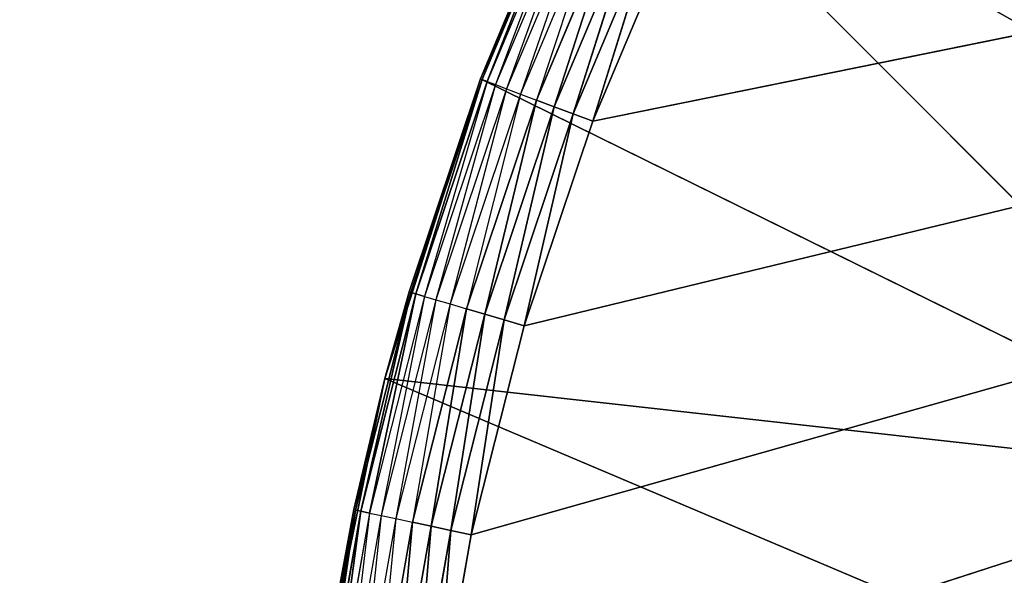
# Model space of a CAD drawing. Header units: centimetres. Extents: x 0.1 to 25.1, y 0.1 to 25.1.
# Tile 84 of 256: x 2.2805 to 2.4444, y 2.7188 to 2.8113. Entities that reach past the tile are written whole.
import ezdxf

# ---------------------------------------------------------------- set-up
doc = ezdxf.new("R2010")
doc.units = ezdxf.units.CM
doc.header["$LTSCALE"] = 2.54
doc.layers.get('0').update_dxf_attribs({"true_color": 0xff5454})

# ---------------------------------------------------------------- blocks, each defined once
blk = doc.blocks.new('P__ka _azienkowa 25cm.STL')
at = {"color": 0}
for p, q in [((2.34944, 2.69017, 2.63), (3.17246, 2.95617, 2.63)), ((2.34944, 2.69017, 2.63), (3.17246, 2.95617, 2.63)), ((2.35564, 2.72553, 2.63), (3.17246, 2.95617, 2.63)), ((2.35564, 2.72553, 2.63), (3.17246, 2.95617, 2.63)), ((2.36447, 2.76032, 2.63), (3.17246, 2.95617, 2.63)), ((2.36447, 2.76032, 2.63), (3.17246, 2.95617, 2.63)), ((2.37587, 2.79436, 2.63), (3.17246, 2.95617, 2.63)), ((2.37587, 2.79436, 2.63), (3.17246, 2.95617, 2.63)), ((2.37816, 2.84935, 2.83), (2.35716, 2.80141, 2.83)), ((2.37816, 2.84935, 2.83), (2.35716, 2.80141, 2.83)), ((2.37816, 2.84935, 2.83), (2.49262, 2.73467, 2.83)), ((2.37816, 2.84935, 2.83), (2.49262, 2.73467, 2.83)), ((2.35716, 2.80141, 2.65), (2.37165, 2.83588, 2.65)), ((2.37165, 2.83588, 2.65), (2.35716, 2.80141, 2.83)), ((2.35716, 2.80141, 2.65), (2.37165, 2.83588, 2.65)), ((2.37165, 2.83588, 2.65), (2.35716, 2.80141, 2.83)), ((2.37165, 2.83588, 2.65), (2.35744, 2.80131, 2.64653)), ((2.37165, 2.83588, 2.65), (2.35744, 2.80131, 2.64653)), ((2.37192, 2.83575, 2.64653), (2.35744, 2.80131, 2.64653)), ((2.37192, 2.83575, 2.64653), (2.35744, 2.80131, 2.64653)), ((2.37192, 2.83575, 2.64653), (2.35828, 2.80099, 2.64316)), ((2.37192, 2.83575, 2.64653), (2.35828, 2.80099, 2.64316)), ((2.37274, 2.83537, 2.64316), (2.35828, 2.80099, 2.64316)), ((2.37274, 2.83537, 2.64316), (2.35966, 2.80047, 2.64)), ((2.37408, 2.83475, 2.64), (2.35966, 2.80047, 2.64)), ((2.37408, 2.83475, 2.64), (2.36153, 2.79976, 2.63714)), ((2.37589, 2.83391, 2.63714), (2.36153, 2.79976, 2.63714)), ((2.37589, 2.83391, 2.63714), (2.36384, 2.79889, 2.63468)), ((2.37812, 2.83287, 2.63468), (2.36384, 2.79889, 2.63468)), ((2.37812, 2.83287, 2.63468), (2.36651, 2.79788, 2.63268)), ((2.38071, 2.83166, 2.63268), (2.36651, 2.79788, 2.63268)), ((2.38071, 2.83166, 2.63268), (2.36947, 2.79677, 2.63121)), ((2.38071, 2.83166, 2.63268), (2.36947, 2.79677, 2.63121)), ((2.38358, 2.83033, 2.63121), (2.36947, 2.79677, 2.63121)), ((2.38358, 2.83033, 2.63121), (2.36947, 2.79677, 2.63121)), ((2.38358, 2.83033, 2.63121), (2.37262, 2.79558, 2.6303)), ((2.38358, 2.83033, 2.63121), (2.37262, 2.79558, 2.6303)), ((2.38663, 2.82891, 2.6303), (2.37262, 2.79558, 2.6303)), ((2.38663, 2.82891, 2.6303), (2.37262, 2.79558, 2.6303)), ((2.38663, 2.82891, 2.6303), (2.37587, 2.79436, 2.63)), ((2.38663, 2.82891, 2.6303), (2.37587, 2.79436, 2.63)), ((2.38978, 2.82745, 2.63), (2.37587, 2.79436, 2.63)), ((2.38978, 2.82745, 2.63), (2.37587, 2.79436, 2.63)), ((2.35716, 2.80141, 2.83), (2.34128, 2.75154, 2.83)), ((2.35716, 2.80141, 2.83), (2.34128, 2.75154, 2.83)), ((2.34528, 2.76596, 2.65), (2.35716, 2.80141, 2.65)), ((2.34528, 2.76596, 2.65), (2.35716, 2.80141, 2.65)), ((2.34528, 2.76596, 2.65), (2.35716, 2.80141, 2.83)), ((2.34528, 2.76596, 2.65), (2.35716, 2.80141, 2.83)), ((2.35716, 2.80141, 2.65), (2.34557, 2.76587, 2.64653)), ((2.35716, 2.80141, 2.65), (2.34557, 2.76587, 2.64653)), ((2.35744, 2.80131, 2.64653), (2.34557, 2.76587, 2.64653)), ((2.35744, 2.80131, 2.64653), (2.34557, 2.76587, 2.64653)), ((2.35744, 2.80131, 2.64653), (2.34644, 2.76562, 2.64316)), ((2.35744, 2.80131, 2.64653), (2.34644, 2.76562, 2.64316)), ((2.35828, 2.80099, 2.64316), (2.34644, 2.76562, 2.64316)), ((2.35828, 2.80099, 2.64316), (2.34644, 2.76562, 2.64316)), ((2.35828, 2.80099, 2.64316), (2.34785, 2.7652, 2.64)), ((2.35716, 2.80141, 2.65), (2.35744, 2.80131, 2.64653)), ((2.35716, 2.80141, 2.65), (2.35744, 2.80131, 2.64653)), ((2.35716, 2.80141, 2.83), (2.49262, 2.73467, 2.83)), ((2.35716, 2.80141, 2.83), (2.49262, 2.73467, 2.83)), ((2.35716, 2.80141, 2.65), (2.35716, 2.80141, 2.83)), ((2.35716, 2.80141, 2.65), (2.35716, 2.80141, 2.83)), ((2.35744, 2.80131, 2.64653), (2.35828, 2.80099, 2.64316)), ((2.35744, 2.80131, 2.64653), (2.35828, 2.80099, 2.64316)), ((2.35828, 2.80099, 2.64316), (2.35966, 2.80047, 2.64)), ((2.35966, 2.80047, 2.64), (2.34785, 2.7652, 2.64)), ((2.35966, 2.80047, 2.64), (2.34977, 2.76464, 2.63714)), ((2.36153, 2.79976, 2.63714), (2.34977, 2.76464, 2.63714)), ((2.36153, 2.79976, 2.63714), (2.35213, 2.76394, 2.63468)), ((2.35966, 2.80047, 2.64), (2.36153, 2.79976, 2.63714)), ((2.36153, 2.79976, 2.63714), (2.36384, 2.79889, 2.63468)), ((2.36384, 2.79889, 2.63468), (2.35213, 2.76394, 2.63468)), ((2.36384, 2.79889, 2.63468), (2.35487, 2.76314, 2.63268)), ((2.36651, 2.79788, 2.63268), (2.35487, 2.76314, 2.63268)), ((2.36651, 2.79788, 2.63268), (2.35791, 2.76225, 2.63121)), ((2.36651, 2.79788, 2.63268), (2.35791, 2.76225, 2.63121)), ((2.36384, 2.79889, 2.63468), (2.36651, 2.79788, 2.63268)), ((2.36651, 2.79788, 2.63268), (2.36947, 2.79677, 2.63121)), ((2.36651, 2.79788, 2.63268), (2.36947, 2.79677, 2.63121)), ((2.36947, 2.79677, 2.63121), (2.35791, 2.76225, 2.63121)), ((2.36947, 2.79677, 2.63121), (2.35791, 2.76225, 2.63121)), ((2.36947, 2.79677, 2.63121), (2.36114, 2.7613, 2.6303)), ((2.36947, 2.79677, 2.63121), (2.36114, 2.7613, 2.6303)), ((2.36947, 2.79677, 2.63121), (2.37262, 2.79558, 2.6303)), ((2.36947, 2.79677, 2.63121), (2.37262, 2.79558, 2.6303)), ((2.37262, 2.79558, 2.6303), (2.36114, 2.7613, 2.6303)), ((2.37262, 2.79558, 2.6303), (2.36114, 2.7613, 2.6303)), ((2.37262, 2.79558, 2.6303), (2.36447, 2.76032, 2.63)), ((2.37262, 2.79558, 2.6303), (2.36447, 2.76032, 2.63)), ((2.37587, 2.79436, 2.63), (2.36447, 2.76032, 2.63)), ((2.37587, 2.79436, 2.63), (2.36447, 2.76032, 2.63)), ((2.37262, 2.79558, 2.6303), (2.37587, 2.79436, 2.63)), ((2.37262, 2.79558, 2.6303), (2.37587, 2.79436, 2.63)), ((2.34557, 2.76587, 2.64653), (2.33638, 2.72965, 2.64653)), ((2.34557, 2.76587, 2.64653), (2.33638, 2.72965, 2.64653)), ((2.34557, 2.76587, 2.64653), (2.33727, 2.72946, 2.64316)), ((2.34557, 2.76587, 2.64653), (2.33727, 2.72946, 2.64316)), ((2.34644, 2.76562, 2.64316), (2.33727, 2.72946, 2.64316)), ((2.34644, 2.76562, 2.64316), (2.33727, 2.72946, 2.64316)), ((2.34644, 2.76562, 2.64316), (2.33871, 2.72915, 2.64)), ((2.34644, 2.76562, 2.64316), (2.33871, 2.72915, 2.64)), ((2.34785, 2.7652, 2.64), (2.33871, 2.72915, 2.64)), ((2.34785, 2.7652, 2.64), (2.34066, 2.72873, 2.63714)), ((2.34528, 2.76596, 2.65), (2.34128, 2.75154, 2.83)), ((2.34528, 2.76596, 2.65), (2.34128, 2.75154, 2.83)), ((2.34128, 2.75154, 2.65), (2.34528, 2.76596, 2.65)), ((2.34128, 2.75154, 2.65), (2.34557, 2.76587, 2.64653)), ((2.34528, 2.76596, 2.65), (2.34557, 2.76587, 2.64653)), ((2.34557, 2.76587, 2.64653), (2.34644, 2.76562, 2.64316)), ((2.34557, 2.76587, 2.64653), (2.34644, 2.76562, 2.64316)), ((2.34644, 2.76562, 2.64316), (2.34785, 2.7652, 2.64)), ((2.34644, 2.76562, 2.64316), (2.34785, 2.7652, 2.64)), ((2.34785, 2.7652, 2.64), (2.34977, 2.76464, 2.63714)), ((2.34977, 2.76464, 2.63714), (2.34066, 2.72873, 2.63714)), ((2.34977, 2.76464, 2.63714), (2.34307, 2.72822, 2.63468)), ((2.35213, 2.76394, 2.63468), (2.34307, 2.72822, 2.63468)), ((2.35213, 2.76394, 2.63468), (2.34587, 2.72762, 2.63268)), ((2.34977, 2.76464, 2.63714), (2.35213, 2.76394, 2.63468)), ((2.35213, 2.76394, 2.63468), (2.35487, 2.76314, 2.63268)), ((2.35487, 2.76314, 2.63268), (2.34587, 2.72762, 2.63268)), ((2.35487, 2.76314, 2.63268), (2.34896, 2.72696, 2.63121)), ((2.35487, 2.76314, 2.63268), (2.34896, 2.72696, 2.63121)), ((2.35791, 2.76225, 2.63121), (2.34896, 2.72696, 2.63121)), ((2.35791, 2.76225, 2.63121), (2.34896, 2.72696, 2.63121)), ((2.35791, 2.76225, 2.63121), (2.35225, 2.72625, 2.6303)), ((2.35791, 2.76225, 2.63121), (2.35225, 2.72625, 2.6303)), ((2.35487, 2.76314, 2.63268), (2.35791, 2.76225, 2.63121)), ((2.35487, 2.76314, 2.63268), (2.35791, 2.76225, 2.63121)), ((2.35791, 2.76225, 2.63121), (2.36114, 2.7613, 2.6303)), ((2.35791, 2.76225, 2.63121), (2.36114, 2.7613, 2.6303)), ((2.36114, 2.7613, 2.6303), (2.35225, 2.72625, 2.6303)), ((2.36114, 2.7613, 2.6303), (2.35225, 2.72625, 2.6303)), ((2.36114, 2.7613, 2.6303), (2.35564, 2.72553, 2.63)), ((2.36114, 2.7613, 2.6303), (2.35564, 2.72553, 2.63)), ((2.36447, 2.76032, 2.63), (2.35564, 2.72553, 2.63)), ((2.36447, 2.76032, 2.63), (2.35564, 2.72553, 2.63)), ((2.36114, 2.7613, 2.6303), (2.36447, 2.76032, 2.63)), ((2.36114, 2.7613, 2.6303), (2.36447, 2.76032, 2.63)), ((2.34128, 2.75154, 2.83), (2.3307, 2.70029, 2.83)), ((2.34128, 2.75154, 2.83), (2.3307, 2.70029, 2.83)), ((2.34128, 2.75154, 2.83), (2.33609, 2.72971, 2.65)), ((2.34128, 2.75154, 2.83), (2.33609, 2.72971, 2.65)), ((2.33609, 2.72971, 2.65), (2.34128, 2.75154, 2.65)), ((2.33638, 2.72965, 2.64653), (2.34128, 2.75154, 2.65)), ((2.49262, 2.73467, 2.83), (2.34128, 2.75154, 2.83)), ((2.34128, 2.75154, 2.83), (2.4815, 2.69214, 2.83)), ((2.34128, 2.75154, 2.83), (2.4815, 2.69214, 2.83)), ((2.49262, 2.73467, 2.83), (2.34128, 2.75154, 2.83)), ((2.34128, 2.75154, 2.83), (2.34128, 2.75154, 2.65)), ((2.34128, 2.75154, 2.83), (2.34128, 2.75154, 2.65)), ((2.33638, 2.72965, 2.64653), (2.32993, 2.69284, 2.64653)), ((2.33638, 2.72965, 2.64653), (2.32993, 2.69284, 2.64653)), ((2.3307, 2.70029, 2.83), (2.33609, 2.72971, 2.65)), ((2.3307, 2.70029, 2.65), (2.33609, 2.72971, 2.65)), ((2.3307, 2.70029, 2.83), (2.33609, 2.72971, 2.65)), ((2.3307, 2.70029, 2.65), (2.33638, 2.72965, 2.64653)), ((2.33638, 2.72965, 2.64653), (2.33082, 2.69272, 2.64316)), ((2.33638, 2.72965, 2.64653), (2.33082, 2.69272, 2.64316)), ((2.33727, 2.72946, 2.64316), (2.33082, 2.69272, 2.64316)), ((2.33727, 2.72946, 2.64316), (2.33082, 2.69272, 2.64316)), ((2.33727, 2.72946, 2.64316), (2.33228, 2.69252, 2.64)), ((2.33727, 2.72946, 2.64316), (2.33228, 2.69252, 2.64)), ((2.33871, 2.72915, 2.64), (2.33228, 2.69252, 2.64)), ((2.33871, 2.72915, 2.64), (2.33427, 2.69225, 2.63714)), ((2.33609, 2.72971, 2.65), (2.33638, 2.72965, 2.64653)), ((2.33638, 2.72965, 2.64653), (2.33727, 2.72946, 2.64316)), ((2.33638, 2.72965, 2.64653), (2.33727, 2.72946, 2.64316)), ((2.33727, 2.72946, 2.64316), (2.33871, 2.72915, 2.64)), ((2.33727, 2.72946, 2.64316), (2.33871, 2.72915, 2.64)), ((2.33871, 2.72915, 2.64), (2.34066, 2.72873, 2.63714)), ((2.34066, 2.72873, 2.63714), (2.33427, 2.69225, 2.63714)), ((2.34066, 2.72873, 2.63714), (2.33671, 2.69191, 2.63468)), ((2.34307, 2.72822, 2.63468), (2.33671, 2.69191, 2.63468)), ((2.34307, 2.72822, 2.63468), (2.33954, 2.69153, 2.63268)), ((2.34587, 2.72762, 2.63268), (2.33954, 2.69153, 2.63268)), ((2.34066, 2.72873, 2.63714), (2.34307, 2.72822, 2.63468)), ((2.34587, 2.72762, 2.63268), (2.34267, 2.6911, 2.63121)), ((2.34587, 2.72762, 2.63268), (2.34267, 2.6911, 2.63121)), ((2.34307, 2.72822, 2.63468), (2.34587, 2.72762, 2.63268)), ((2.34587, 2.72762, 2.63268), (2.34896, 2.72696, 2.63121)), ((2.34587, 2.72762, 2.63268), (2.34896, 2.72696, 2.63121)), ((2.34896, 2.72696, 2.63121), (2.34267, 2.6911, 2.63121)), ((2.34896, 2.72696, 2.63121), (2.34267, 2.6911, 2.63121)), ((2.34896, 2.72696, 2.63121), (2.346, 2.69064, 2.6303)), ((2.34896, 2.72696, 2.63121), (2.346, 2.69064, 2.6303)), ((2.35225, 2.72625, 2.6303), (2.346, 2.69064, 2.6303)), ((2.35225, 2.72625, 2.6303), (2.346, 2.69064, 2.6303)), ((2.34896, 2.72696, 2.63121), (2.35225, 2.72625, 2.6303)), ((2.34896, 2.72696, 2.63121), (2.35225, 2.72625, 2.6303)), ((2.35225, 2.72625, 2.6303), (2.34944, 2.69017, 2.63)), ((2.35225, 2.72625, 2.6303), (2.34944, 2.69017, 2.63)), ((2.35564, 2.72553, 2.63), (2.34944, 2.69017, 2.63)), ((2.35564, 2.72553, 2.63), (2.34944, 2.69017, 2.63)), ((2.35225, 2.72625, 2.6303), (2.35564, 2.72553, 2.63)), ((2.35225, 2.72625, 2.6303), (2.35564, 2.72553, 2.63))]:
    blk.add_line(p, q, dxfattribs=at)
mesh = blk.add_polyface(dxfattribs=at)
corners = [(2.56455, 2.84355, 3.03), (0.325, 24.925, 3.03), (2.53055, 2.795, 3.03)]
mesh.append_faces([[corners[k] for k in face] for face in [(0, 1, 2)]], dxfattribs={"color": 0})
mesh = blk.add_polyface(dxfattribs=at)
corners = [(2.49017, 2.68404, 3.03), (0.325, 24.925, 3.03), (0.325, 0.325, 3.03)]
mesh.append_faces([[corners[k] for k in face] for face in [(0, 1, 2)]], dxfattribs={"color": 0})
mesh = blk.add_polyface(dxfattribs=at)
corners = [(2.5055, 2.74129, 3.03), (0.325, 24.925, 3.03), (2.49017, 2.68404, 3.03)]
mesh.append_faces([[corners[k] for k in face] for face in [(0, 1, 2)]], dxfattribs={"color": 0})
mesh = blk.add_polyface(dxfattribs=at)
corners = [(2.53055, 2.795, 3.03), (0.325, 24.925, 3.03), (2.5055, 2.74129, 3.03)]
mesh.append_faces([[corners[k] for k in face] for face in [(0, 1, 2)]], dxfattribs={"color": 0})
mesh = blk.add_polyface(dxfattribs=at)
corners = [(2.56455, 2.84355, 2.93), (2.53055, 2.795, 2.93), (0.325, 24.925, 2.93)]
mesh.append_faces([[corners[k] for k in face] for face in [(0, 1, 2)]], dxfattribs={"color": 0})
mesh = blk.add_polyface(dxfattribs=at)
corners = [(2.53055, 2.795, 2.93), (2.5055, 2.74129, 2.93), (0.325, 24.925, 2.93)]
mesh.append_faces([[corners[k] for k in face] for face in [(0, 1, 2)]], dxfattribs={"color": 0})
mesh = blk.add_polyface(dxfattribs=at)
corners = [(2.5055, 2.74129, 2.93), (0.325, 0.325, 2.93), (0.325, 24.925, 2.93)]
mesh.append_faces([[corners[k] for k in face] for face in [(0, 1, 2)]], dxfattribs={"color": 0})
mesh = blk.add_polyface(dxfattribs=at)
corners = [(24.925, 0.325, 11.83), (0.325, 0.325, 11.83), (0.325, 8.125, 11.83)]
mesh.append_faces([[corners[k] for k in face] for face in [(0, 1, 2)]], dxfattribs={"color": 0})
mesh = blk.add_polyface(dxfattribs=at)
corners = [(24.925, 0.325, 11.83), (0.325, 8.125, 11.83), (24.925, 8.125, 11.83)]
mesh.append_faces([[corners[k] for k in face] for face in [(0, 1, 2)]], dxfattribs={"color": 0})
mesh = blk.add_polyface(dxfattribs=at)
corners = [(24.925, 8.125, 11.93), (0.325, 8.125, 11.93), (24.925, 0.325, 11.93)]
mesh.append_faces([[corners[k] for k in face] for face in [(0, 1, 2)]], dxfattribs={"color": 0})
mesh = blk.add_polyface(dxfattribs=at)
corners = [(24.925, 0.325, 11.93), (0.325, 8.125, 11.93), (0.325, 0.325, 11.93)]
mesh.append_faces([[corners[k] for k in face] for face in [(0, 1, 2)]], dxfattribs={"color": 0})
mesh = blk.add_polyface(dxfattribs=at)
corners = [(3.17246, 2.95617, 2.63), (2.34687, 2.58271, 2.63), (2.34504, 2.61856, 2.63)]
mesh.append_faces([[corners[k] for k in face] for face in [(0, 1, 2)]], dxfattribs={"color": 0})
mesh = blk.add_polyface(dxfattribs=at)
corners = [(3.17246, 2.95617, 2.63), (2.34504, 2.61856, 2.63), (2.3459, 2.65445, 2.63)]
mesh.append_faces([[corners[k] for k in face] for face in [(0, 1, 2)]], dxfattribs={"color": 0})
mesh = blk.add_polyface(dxfattribs=at)
corners = [(3.17246, 2.95617, 2.63), (2.3459, 2.65445, 2.63), (2.34944, 2.69017, 2.63)]
mesh.append_faces([[corners[k] for k in face] for face in [(0, 1, 2)]], dxfattribs={"color": 0})
mesh = blk.add_polyface(dxfattribs=at)
corners = [(3.17246, 2.95617, 2.63), (2.35136, 2.5471, 2.63), (2.34687, 2.58271, 2.63)]
mesh.append_faces([[corners[k] for k in face] for face in [(0, 1, 2)]], dxfattribs={"color": 0})
mesh = blk.add_polyface(dxfattribs=at)
corners = [(3.17246, 2.95617, 2.63), (2.34944, 2.69017, 2.63), (2.35564, 2.72553, 2.63)]
mesh.append_faces([[corners[k] for k in face] for face in [(0, 1, 2)]], dxfattribs={"color": 0})
mesh = blk.add_polyface(dxfattribs=at)
corners = [(3.17246, 2.95617, 2.63), (2.35851, 2.51192, 2.63), (2.35136, 2.5471, 2.63)]
mesh.append_faces([[corners[k] for k in face] for face in [(0, 1, 2)]], dxfattribs={"color": 0})
mesh = blk.add_polyface(dxfattribs=at)
corners = [(3.17246, 2.95617, 2.63), (2.35564, 2.72553, 2.63), (2.36447, 2.76032, 2.63)]
mesh.append_faces([[corners[k] for k in face] for face in [(0, 1, 2)]], dxfattribs={"color": 0})
mesh = blk.add_polyface(dxfattribs=at)
corners = [(3.17246, 2.95617, 2.63), (2.36826, 2.47738, 2.63), (2.35851, 2.51192, 2.63)]
mesh.append_faces([[corners[k] for k in face] for face in [(0, 1, 2)]], dxfattribs={"color": 0})
mesh = blk.add_polyface(dxfattribs=at)
corners = [(3.17246, 2.95617, 2.63), (2.36447, 2.76032, 2.63), (2.37587, 2.79436, 2.63)]
mesh.append_faces([[corners[k] for k in face] for face in [(0, 1, 2)]], dxfattribs={"color": 0})
mesh = blk.add_polyface(dxfattribs=at)
corners = [(3.17246, 2.95617, 2.63), (2.38057, 2.44366, 2.63), (2.36826, 2.47738, 2.63)]
mesh.append_faces([[corners[k] for k in face] for face in [(0, 1, 2)]], dxfattribs={"color": 0})
mesh = blk.add_polyface(dxfattribs=at)
corners = [(3.17246, 2.95617, 2.63), (2.37587, 2.79436, 2.63), (2.38978, 2.82745, 2.63)]
mesh.append_faces([[corners[k] for k in face] for face in [(0, 1, 2)]], dxfattribs={"color": 0})
mesh = blk.add_polyface(dxfattribs=at)
corners = [(3.17246, 2.95617, 2.63), (2.39537, 2.41096, 2.63), (2.38057, 2.44366, 2.63)]
mesh.append_faces([[corners[k] for k in face] for face in [(0, 1, 2)]], dxfattribs={"color": 0})
mesh = blk.add_polyface(dxfattribs=at)
corners = [(3.17246, 2.95617, 2.63), (2.41256, 2.37945, 2.63), (2.39537, 2.41096, 2.63)]
mesh.append_faces([[corners[k] for k in face] for face in [(0, 1, 2)]], dxfattribs={"color": 0})
mesh = blk.add_polyface(dxfattribs=at)
corners = [(3.17246, 2.95617, 2.63), (2.43207, 2.34931, 2.63), (2.41256, 2.37945, 2.63)]
mesh.append_faces([[corners[k] for k in face] for face in [(0, 1, 2)]], dxfattribs={"color": 0})
mesh = blk.add_polyface(dxfattribs=at)
corners = [(3.19623, 2.92928, 2.63), (2.43207, 2.34931, 2.63), (3.17246, 2.95617, 2.63)]
mesh.append_faces([[corners[k] for k in face] for face in [(0, 1, 2)]], dxfattribs={"color": 0})
mesh = blk.add_polyface(dxfattribs=at)
corners = [(3.21793, 2.90069, 2.63), (2.43207, 2.34931, 2.63), (3.19623, 2.92928, 2.63)]
mesh.append_faces([[corners[k] for k in face] for face in [(0, 1, 2)]], dxfattribs={"color": 0})
mesh = blk.add_polyface(dxfattribs=at)
corners = [(3.21793, 2.90069, 2.63), (2.45377, 2.32072, 2.63), (2.43207, 2.34931, 2.63)]
mesh.append_faces([[corners[k] for k in face] for face in [(0, 1, 2)]], dxfattribs={"color": 0})
mesh = blk.add_polyface(dxfattribs=at)
corners = [(2.50899, 2.77546, 2.83), (2.40406, 2.89483, 2.83), (2.37816, 2.84935, 2.83)]
mesh.append_faces([[corners[k] for k in face] for face in [(0, 1, 2)]], dxfattribs={"color": 0})
mesh = blk.add_polyface(dxfattribs=at)
corners = [(2.53034, 2.81388, 2.83), (2.40406, 2.89483, 2.83), (2.50899, 2.77546, 2.83)]
mesh.append_faces([[corners[k] for k in face] for face in [(0, 1, 2)]], dxfattribs={"color": 0})
mesh = blk.add_polyface(dxfattribs=at)
corners = [(2.49262, 2.73467, 2.83), (2.37816, 2.84935, 2.83), (2.35716, 2.80141, 2.83)]
mesh.append_faces([[corners[k] for k in face] for face in [(0, 1, 2)]], dxfattribs={"color": 0})
mesh = blk.add_polyface(dxfattribs=at)
corners = [(2.37816, 2.84935, 2.83), (2.37165, 2.83588, 2.65), (2.35716, 2.80141, 2.83)]
mesh.append_faces([[corners[k] for k in face] for face in [(0, 1, 2)]], dxfattribs={"color": 0})
mesh = blk.add_polyface(dxfattribs=at)
corners = [(2.50899, 2.77546, 2.83), (2.37816, 2.84935, 2.83), (2.49262, 2.73467, 2.83)]
mesh.append_faces([[corners[k] for k in face] for face in [(0, 1, 2)]], dxfattribs={"color": 0})
mesh = blk.add_polyface(dxfattribs=at)
corners = [(2.37165, 2.83588, 2.65), (2.35744, 2.80131, 2.64653), (2.35716, 2.80141, 2.65)]
mesh.append_faces([[corners[k] for k in face] for face in [(0, 1, 2)]], dxfattribs={"color": 0})
mesh = blk.add_polyface(dxfattribs=at)
corners = [(2.37165, 2.83588, 2.65), (2.35716, 2.80141, 2.65), (2.35716, 2.80141, 2.83)]
mesh.append_faces([[corners[k] for k in face] for face in [(0, 1, 2)]], dxfattribs={"color": 0})
mesh = blk.add_polyface(dxfattribs=at)
corners = [(2.37165, 2.83588, 2.65), (2.37192, 2.83575, 2.64653), (2.35744, 2.80131, 2.64653)]
mesh.append_faces([[corners[k] for k in face] for face in [(0, 1, 2)]], dxfattribs={"color": 0})
mesh = blk.add_polyface(dxfattribs=at)
corners = [(2.37192, 2.83575, 2.64653), (2.35828, 2.80099, 2.64316), (2.35744, 2.80131, 2.64653)]
mesh.append_faces([[corners[k] for k in face] for face in [(0, 1, 2)]], dxfattribs={"color": 0})
mesh = blk.add_polyface(dxfattribs=at)
corners = [(2.37192, 2.83575, 2.64653), (2.37274, 2.83537, 2.64316), (2.35828, 2.80099, 2.64316)]
mesh.append_faces([[corners[k] for k in face] for face in [(0, 1, 2)]], dxfattribs={"color": 0})
mesh = blk.add_polyface(dxfattribs=at)
corners = [(2.38071, 2.83166, 2.63268), (2.36947, 2.79677, 2.63121), (2.36651, 2.79788, 2.63268)]
mesh.append_faces([[corners[k] for k in face] for face in [(0, 1, 2)]], dxfattribs={"color": 0})
mesh = blk.add_polyface(dxfattribs=at)
corners = [(2.38358, 2.83033, 2.63121), (2.36947, 2.79677, 2.63121), (2.38071, 2.83166, 2.63268)]
mesh.append_faces([[corners[k] for k in face] for face in [(0, 1, 2)]], dxfattribs={"color": 0})
mesh = blk.add_polyface(dxfattribs=at)
corners = [(2.38358, 2.83033, 2.63121), (2.37262, 2.79558, 2.6303), (2.36947, 2.79677, 2.63121)]
mesh.append_faces([[corners[k] for k in face] for face in [(0, 1, 2)]], dxfattribs={"color": 0})
mesh = blk.add_polyface(dxfattribs=at)
corners = [(2.38663, 2.82891, 2.6303), (2.37262, 2.79558, 2.6303), (2.38358, 2.83033, 2.63121)]
mesh.append_faces([[corners[k] for k in face] for face in [(0, 1, 2)]], dxfattribs={"color": 0})
mesh = blk.add_polyface(dxfattribs=at)
corners = [(2.38663, 2.82891, 2.6303), (2.37587, 2.79436, 2.63), (2.37262, 2.79558, 2.6303)]
mesh.append_faces([[corners[k] for k in face] for face in [(0, 1, 2)]], dxfattribs={"color": 0})
mesh = blk.add_polyface(dxfattribs=at)
corners = [(2.38978, 2.82745, 2.63), (2.37587, 2.79436, 2.63), (2.38663, 2.82891, 2.6303)]
mesh.append_faces([[corners[k] for k in face] for face in [(0, 1, 2)]], dxfattribs={"color": 0})
mesh = blk.add_polyface(dxfattribs=at)
corners = [(2.49262, 2.73467, 2.83), (2.35716, 2.80141, 2.83), (2.34128, 2.75154, 2.83)]
mesh.append_faces([[corners[k] for k in face] for face in [(0, 1, 2)]], dxfattribs={"color": 0})
mesh = blk.add_polyface(dxfattribs=at)
corners = [(2.35716, 2.80141, 2.83), (2.34528, 2.76596, 2.65), (2.34128, 2.75154, 2.83)]
mesh.append_faces([[corners[k] for k in face] for face in [(0, 1, 2)]], dxfattribs={"color": 0})
mesh = blk.add_polyface(dxfattribs=at)
corners = [(2.35716, 2.80141, 2.65), (2.34557, 2.76587, 2.64653), (2.34528, 2.76596, 2.65)]
mesh.append_faces([[corners[k] for k in face] for face in [(0, 1, 2)]], dxfattribs={"color": 0})
mesh = blk.add_polyface(dxfattribs=at)
corners = [(2.35716, 2.80141, 2.65), (2.34528, 2.76596, 2.65), (2.35716, 2.80141, 2.83)]
mesh.append_faces([[corners[k] for k in face] for face in [(0, 1, 2)]], dxfattribs={"color": 0})
mesh = blk.add_polyface(dxfattribs=at)
corners = [(2.35716, 2.80141, 2.65), (2.35744, 2.80131, 2.64653), (2.34557, 2.76587, 2.64653)]
mesh.append_faces([[corners[k] for k in face] for face in [(0, 1, 2)]], dxfattribs={"color": 0})
mesh = blk.add_polyface(dxfattribs=at)
corners = [(2.35744, 2.80131, 2.64653), (2.34644, 2.76562, 2.64316), (2.34557, 2.76587, 2.64653)]
mesh.append_faces([[corners[k] for k in face] for face in [(0, 1, 2)]], dxfattribs={"color": 0})
mesh = blk.add_polyface(dxfattribs=at)
corners = [(2.35744, 2.80131, 2.64653), (2.35828, 2.80099, 2.64316), (2.34644, 2.76562, 2.64316)]
mesh.append_faces([[corners[k] for k in face] for face in [(0, 1, 2)]], dxfattribs={"color": 0})
mesh = blk.add_polyface(dxfattribs=at)
corners = [(2.35828, 2.80099, 2.64316), (2.34785, 2.7652, 2.64), (2.34644, 2.76562, 2.64316)]
mesh.append_faces([[corners[k] for k in face] for face in [(0, 1, 2)]], dxfattribs={"color": 0})
mesh = blk.add_polyface(dxfattribs=at)
corners = [(2.36651, 2.79788, 2.63268), (2.35791, 2.76225, 2.63121), (2.35487, 2.76314, 2.63268)]
mesh.append_faces([[corners[k] for k in face] for face in [(0, 1, 2)]], dxfattribs={"color": 0})
mesh = blk.add_polyface(dxfattribs=at)
corners = [(2.36947, 2.79677, 2.63121), (2.35791, 2.76225, 2.63121), (2.36651, 2.79788, 2.63268)]
mesh.append_faces([[corners[k] for k in face] for face in [(0, 1, 2)]], dxfattribs={"color": 0})
mesh = blk.add_polyface(dxfattribs=at)
corners = [(2.36947, 2.79677, 2.63121), (2.36114, 2.7613, 2.6303), (2.35791, 2.76225, 2.63121)]
mesh.append_faces([[corners[k] for k in face] for face in [(0, 1, 2)]], dxfattribs={"color": 0})
mesh = blk.add_polyface(dxfattribs=at)
corners = [(2.37262, 2.79558, 2.6303), (2.36114, 2.7613, 2.6303), (2.36947, 2.79677, 2.63121)]
mesh.append_faces([[corners[k] for k in face] for face in [(0, 1, 2)]], dxfattribs={"color": 0})
mesh = blk.add_polyface(dxfattribs=at)
corners = [(2.37262, 2.79558, 2.6303), (2.36447, 2.76032, 2.63), (2.36114, 2.7613, 2.6303)]
mesh.append_faces([[corners[k] for k in face] for face in [(0, 1, 2)]], dxfattribs={"color": 0})
mesh = blk.add_polyface(dxfattribs=at)
corners = [(2.37587, 2.79436, 2.63), (2.36447, 2.76032, 2.63), (2.37262, 2.79558, 2.6303)]
mesh.append_faces([[corners[k] for k in face] for face in [(0, 1, 2)]], dxfattribs={"color": 0})
mesh = blk.add_polyface(dxfattribs=at)
corners = [(2.34557, 2.76587, 2.64653), (2.33638, 2.72965, 2.64653), (2.34128, 2.75154, 2.65)]
mesh.append_faces([[corners[k] for k in face] for face in [(0, 1, 2)]], dxfattribs={"color": 0})
mesh = blk.add_polyface(dxfattribs=at)
corners = [(2.34557, 2.76587, 2.64653), (2.33727, 2.72946, 2.64316), (2.33638, 2.72965, 2.64653)]
mesh.append_faces([[corners[k] for k in face] for face in [(0, 1, 2)]], dxfattribs={"color": 0})
mesh = blk.add_polyface(dxfattribs=at)
corners = [(2.34557, 2.76587, 2.64653), (2.34644, 2.76562, 2.64316), (2.33727, 2.72946, 2.64316)]
mesh.append_faces([[corners[k] for k in face] for face in [(0, 1, 2)]], dxfattribs={"color": 0})
mesh = blk.add_polyface(dxfattribs=at)
corners = [(2.34644, 2.76562, 2.64316), (2.33871, 2.72915, 2.64), (2.33727, 2.72946, 2.64316)]
mesh.append_faces([[corners[k] for k in face] for face in [(0, 1, 2)]], dxfattribs={"color": 0})
mesh = blk.add_polyface(dxfattribs=at)
corners = [(2.34644, 2.76562, 2.64316), (2.34785, 2.7652, 2.64), (2.33871, 2.72915, 2.64)]
mesh.append_faces([[corners[k] for k in face] for face in [(0, 1, 2)]], dxfattribs={"color": 0})
mesh = blk.add_polyface(dxfattribs=at)
corners = [(2.34528, 2.76596, 2.65), (2.34128, 2.75154, 2.65), (2.34128, 2.75154, 2.83)]
mesh.append_faces([[corners[k] for k in face] for face in [(0, 1, 2)]], dxfattribs={"color": 0})
mesh = blk.add_polyface(dxfattribs=at)
corners = [(2.35487, 2.76314, 2.63268), (2.34896, 2.72696, 2.63121), (2.34587, 2.72762, 2.63268)]
mesh.append_faces([[corners[k] for k in face] for face in [(0, 1, 2)]], dxfattribs={"color": 0})
mesh = blk.add_polyface(dxfattribs=at)
corners = [(2.35791, 2.76225, 2.63121), (2.34896, 2.72696, 2.63121), (2.35487, 2.76314, 2.63268)]
mesh.append_faces([[corners[k] for k in face] for face in [(0, 1, 2)]], dxfattribs={"color": 0})
mesh = blk.add_polyface(dxfattribs=at)
corners = [(2.35791, 2.76225, 2.63121), (2.35225, 2.72625, 2.6303), (2.34896, 2.72696, 2.63121)]
mesh.append_faces([[corners[k] for k in face] for face in [(0, 1, 2)]], dxfattribs={"color": 0})
mesh = blk.add_polyface(dxfattribs=at)
corners = [(2.36114, 2.7613, 2.6303), (2.35225, 2.72625, 2.6303), (2.35791, 2.76225, 2.63121)]
mesh.append_faces([[corners[k] for k in face] for face in [(0, 1, 2)]], dxfattribs={"color": 0})
mesh = blk.add_polyface(dxfattribs=at)
corners = [(2.36114, 2.7613, 2.6303), (2.35564, 2.72553, 2.63), (2.35225, 2.72625, 2.6303)]
mesh.append_faces([[corners[k] for k in face] for face in [(0, 1, 2)]], dxfattribs={"color": 0})
mesh = blk.add_polyface(dxfattribs=at)
corners = [(2.36447, 2.76032, 2.63), (2.35564, 2.72553, 2.63), (2.36114, 2.7613, 2.6303)]
mesh.append_faces([[corners[k] for k in face] for face in [(0, 1, 2)]], dxfattribs={"color": 0})
mesh = blk.add_polyface(dxfattribs=at)
corners = [(2.4815, 2.69214, 2.83), (2.34128, 2.75154, 2.83), (2.3307, 2.70029, 2.83)]
mesh.append_faces([[corners[k] for k in face] for face in [(0, 1, 2)]], dxfattribs={"color": 0})
mesh = blk.add_polyface(dxfattribs=at)
corners = [(2.34128, 2.75154, 2.83), (2.33609, 2.72971, 2.65), (2.3307, 2.70029, 2.83)]
mesh.append_faces([[corners[k] for k in face] for face in [(0, 1, 2)]], dxfattribs={"color": 0})
mesh = blk.add_polyface(dxfattribs=at)
corners = [(2.34128, 2.75154, 2.65), (2.33609, 2.72971, 2.65), (2.34128, 2.75154, 2.83)]
mesh.append_faces([[corners[k] for k in face] for face in [(0, 1, 2)]], dxfattribs={"color": 0})
mesh = blk.add_polyface(dxfattribs=at)
corners = [(2.49262, 2.73467, 2.83), (2.34128, 2.75154, 2.83), (2.4815, 2.69214, 2.83)]
mesh.append_faces([[corners[k] for k in face] for face in [(0, 1, 2)]], dxfattribs={"color": 0})
mesh = blk.add_polyface(dxfattribs=at)
corners = [(2.5055, 2.74129, 2.93), (2.49017, 2.68404, 2.93), (0.325, 0.325, 2.93)]
mesh.append_faces([[corners[k] for k in face] for face in [(0, 1, 2)]], dxfattribs={"color": 0})
mesh = blk.add_polyface(dxfattribs=at)
corners = [(2.33638, 2.72965, 2.64653), (2.32993, 2.69284, 2.64653), (2.3307, 2.70029, 2.65)]
mesh.append_faces([[corners[k] for k in face] for face in [(0, 1, 2)]], dxfattribs={"color": 0})
mesh = blk.add_polyface(dxfattribs=at)
corners = [(2.33638, 2.72965, 2.64653), (2.33082, 2.69272, 2.64316), (2.32993, 2.69284, 2.64653)]
mesh.append_faces([[corners[k] for k in face] for face in [(0, 1, 2)]], dxfattribs={"color": 0})
mesh = blk.add_polyface(dxfattribs=at)
corners = [(2.33609, 2.72971, 2.65), (2.3307, 2.70029, 2.65), (2.3307, 2.70029, 2.83)]
mesh.append_faces([[corners[k] for k in face] for face in [(0, 1, 2)]], dxfattribs={"color": 0})
mesh = blk.add_polyface(dxfattribs=at)
corners = [(2.33638, 2.72965, 2.64653), (2.33727, 2.72946, 2.64316), (2.33082, 2.69272, 2.64316)]
mesh.append_faces([[corners[k] for k in face] for face in [(0, 1, 2)]], dxfattribs={"color": 0})
mesh = blk.add_polyface(dxfattribs=at)
corners = [(2.33727, 2.72946, 2.64316), (2.33228, 2.69252, 2.64), (2.33082, 2.69272, 2.64316)]
mesh.append_faces([[corners[k] for k in face] for face in [(0, 1, 2)]], dxfattribs={"color": 0})
mesh = blk.add_polyface(dxfattribs=at)
corners = [(2.33727, 2.72946, 2.64316), (2.33871, 2.72915, 2.64), (2.33228, 2.69252, 2.64)]
mesh.append_faces([[corners[k] for k in face] for face in [(0, 1, 2)]], dxfattribs={"color": 0})
mesh = blk.add_polyface(dxfattribs=at)
corners = [(2.34587, 2.72762, 2.63268), (2.34267, 2.6911, 2.63121), (2.33954, 2.69153, 2.63268)]
mesh.append_faces([[corners[k] for k in face] for face in [(0, 1, 2)]], dxfattribs={"color": 0})
mesh = blk.add_polyface(dxfattribs=at)
corners = [(2.34896, 2.72696, 2.63121), (2.34267, 2.6911, 2.63121), (2.34587, 2.72762, 2.63268)]
mesh.append_faces([[corners[k] for k in face] for face in [(0, 1, 2)]], dxfattribs={"color": 0})
mesh = blk.add_polyface(dxfattribs=at)
corners = [(2.34896, 2.72696, 2.63121), (2.346, 2.69064, 2.6303), (2.34267, 2.6911, 2.63121)]
mesh.append_faces([[corners[k] for k in face] for face in [(0, 1, 2)]], dxfattribs={"color": 0})
mesh = blk.add_polyface(dxfattribs=at)
corners = [(2.35225, 2.72625, 2.6303), (2.346, 2.69064, 2.6303), (2.34896, 2.72696, 2.63121)]
mesh.append_faces([[corners[k] for k in face] for face in [(0, 1, 2)]], dxfattribs={"color": 0})
mesh = blk.add_polyface(dxfattribs=at)
corners = [(2.35225, 2.72625, 2.6303), (2.34944, 2.69017, 2.63), (2.346, 2.69064, 2.6303)]
mesh.append_faces([[corners[k] for k in face] for face in [(0, 1, 2)]], dxfattribs={"color": 0})
mesh = blk.add_polyface(dxfattribs=at)
corners = [(2.35564, 2.72553, 2.63), (2.34944, 2.69017, 2.63), (2.35225, 2.72625, 2.6303)]
mesh.append_faces([[corners[k] for k in face] for face in [(0, 1, 2)]], dxfattribs={"color": 0})

msp = doc.modelspace()

# ---------------------------------------------------------------- block references
at = {"color": 0}
msp.add_blockref('P__ka _azienkowa 25cm.STL', (0, 0), dxfattribs=at)

doc.saveas('drawing.dxf')
